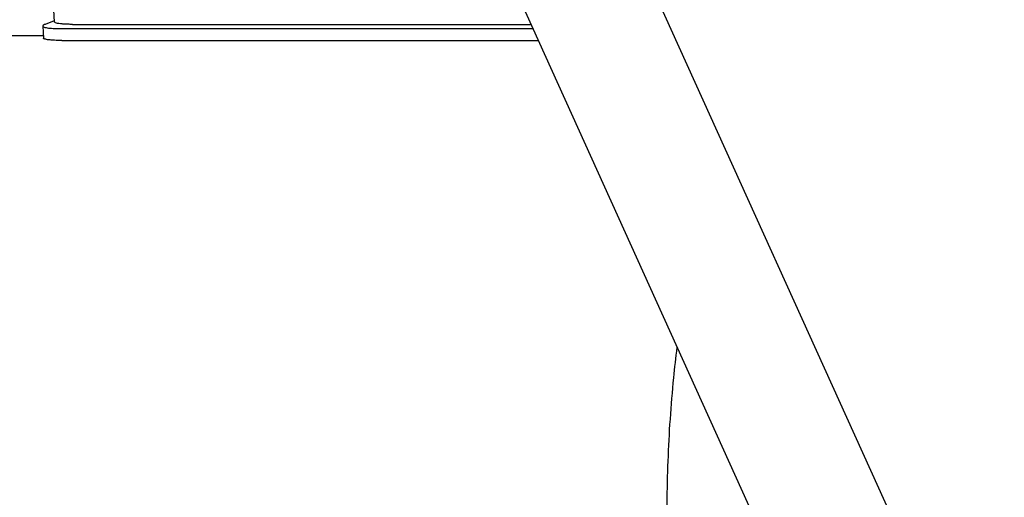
# Model space of a CAD drawing. Header units: millimetres. Extents: x 0 to 594, y 0 to 420.
# Tile 231 of 256: x 525 to 542, y 334 to 342. Entities that reach past the tile are written whole.
import ezdxf

# ---------------------------------------------------------------- set-up
doc = ezdxf.new("R2010")
doc.units = ezdxf.units.MM
doc.header["$LTSCALE"] = 32.67
doc.layers.get('0').update_dxf_attribs({"linetype": 'CONTINUOUS'})

msp = doc.modelspace()

# ---------------------------------------------------------------- linework, layer by layer
at = {"color": 7, "linetype": 'CONTINUOUS'}
for p, q in [((530.9116, 353.06389), (542.12232, 328.30545)), ((530.52238, 348.83815), (537.71116, 332.96199)), ((525.71235, 342.23891), (525.73473, 341.84306)), ((525.73397, 341.85658), (525.58072, 341.79943)), ((525.54205, 341.7712), (525.55356, 341.56753)), ((525.84856, 341.72757), (533.74208, 341.72757)), ((526.04125, 341.79943), (533.70954, 341.79943)), ((524.00483, 341.6127), (525.55101, 341.6127)), ((525.85975, 341.52965), (533.8317, 341.52965))]:
    msp.add_line(p, q, dxfattribs=at)
for points, knots in [([(526.04125, 341.79943), (526.01557, 341.79943), (525.96692, 341.80007), (525.89866, 341.80307), (525.84076, 341.80822), (525.79409, 341.81447), (525.76185, 341.82354), (525.74044, 341.8304), (525.73572, 341.84043), (525.73529, 341.84315)], [0, 0, 0, 0, 0.24430739, 0.46284593, 0.64928065, 0.79844722, 0.90682587, 0.97398787, 1, 1, 1, 1]), ([(525.58072, 341.79943), (525.57231, 341.7963), (525.55963, 341.79039), (525.54404, 341.78128), (525.54252, 341.77327), (525.54257, 341.77121)], [0, 0, 0, 0, 0.54360377, 0.87968881, 1, 1, 1, 1]), ([(525.54257, 341.77121), (525.5426, 341.76967), (525.54385, 341.76295), (525.55895, 341.75501), (525.58228, 341.74712), (525.61808, 341.7403), (525.66344, 341.7347), (525.71831, 341.73059), (525.78101, 341.72809), (525.82534, 341.72757), (525.84856, 341.72757)], [0, 0, 0, 0, 0.01412484, 0.06275872, 0.14328072, 0.25747942, 0.40375318, 0.57905287, 0.77937655, 1, 1, 1, 1]), ([(525.85975, 341.52965), (525.83864, 341.52965), (525.79796, 341.53008), (525.73992, 341.53216), (525.68829, 341.53552), (525.644, 341.54004), (525.60834, 341.54528), (525.58063, 341.55154), (525.56416, 341.55713), (525.55374, 341.56368), (525.55373, 341.56714), (525.55378, 341.56755)], [0, 0, 0, 0, 0.20243425, 0.38995521, 0.55670827, 0.69867979, 0.81565705, 0.9047465, 0.96400665, 0.99587202, 1, 1, 1, 1]), ([(539.57078, 324.41272), (539.5105, 324.41273), (539.35617, 324.42271), (539.10852, 324.48028), (538.83378, 324.60008), (538.56472, 324.77337), (538.3026, 324.99863), (538.04861, 325.27434), (537.80394, 325.59887), (537.56985, 325.97036), (537.34761, 326.3867), (537.13848, 326.8455), (536.94366, 327.34413), (536.76427, 327.87967), (536.60139, 328.44901), (536.45596, 329.0488), (536.32886, 329.67552), (536.22084, 330.32548), (536.13253, 330.99485), (536.06448, 331.67968), (536.01707, 332.37593), (535.9906, 333.07949), (535.98522, 333.78619), (536.00096, 334.49187), (536.03774, 335.19236), (536.0905, 335.82569), (536.13483, 336.22454), (536.15563, 336.393)], [0, 0, 0, 0, 0.01355843, 0.03471406, 0.05694036, 0.08075775, 0.10655714, 0.13460536, 0.16506333, 0.19800615, 0.23344061, 0.27131892, 0.31154954, 0.35400491, 0.39852775, 0.44493597, 0.49302679, 0.5425801, 0.59336158, 0.64512546, 0.69761703, 0.75057519, 0.80373474, 0.85682874, 0.90959084, 0.96175755, 1, 1, 1, 1])]:
    msp.add_open_spline(points, degree=3, knots=knots, dxfattribs=at)

doc.saveas('drawing.dxf')
